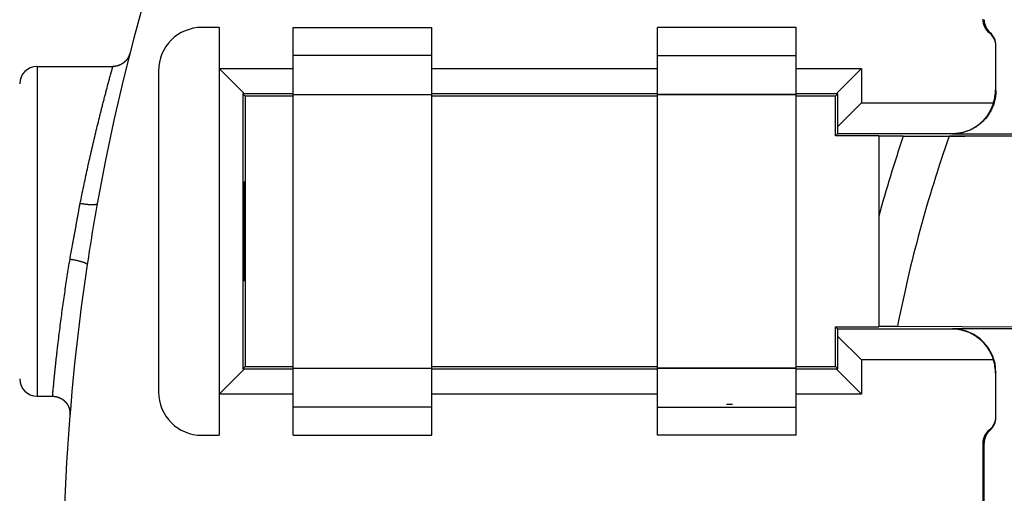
# Model space of a CAD drawing. Header units: millimetres. Extents: x 0 to 210, y 0 to 297.
# Tile 61 of 89: x 122.74 to 128.41, y 153.74 to 156.47. Entities that reach past the tile are written whole.
import ezdxf
from ezdxf.enums import TextEntityAlignment as Align

# ---------------------------------------------------------------- set-up
doc = ezdxf.new("R2010")
doc.units = ezdxf.units.MM
doc.header["$LTSCALE"] = 19.36
doc.layers.get('0').update_dxf_attribs({"linetype": 'CONTINUOUS'})
doc.layers.add('Z_DIM_2D', color=7, linetype='CONTINUOUS')
doc.styles.add('TEXTSTYLE_3', font='helveticaneueltw1g-ltcn.otf')
doc.styles.add('TEXTSTYLE_4', font='gdt', dxfattribs={"width": 0.7})
doc.dimstyles.new('DIMSTYLE_1', dxfattribs={"dimtxt": 2.1, "dimasz": 3.5, "dimexe": 1.5, "dimexo": 0, "dimgap": 0.525, "dimtad": 1, "dimlfac": 2, "dimdsep": 46, "dimtxsty": 'TEXTSTYLE_3', "dimblk": '_FILLED', "dimblk1": '_FILLED', "dimblk2": '_FILLED', "dimcen": 0.09, "dimclrt": 5, "dimazin": 2, "dimtol": 1, "dimtp": 0.15, "dimtm": 0.15, "dimtfac": 1, "dimtofl": 0, "dimtmove": 0, "dimatfit": 3, "dimldrblk": '_FILLED', "dimfxl": 0, "dimtolj": 1, "dimarcsym": 0})

# ---------------------------------------------------------------- blocks, each defined once
blk = doc.blocks.new('*D10')
at = {"layer": 'Z_DIM_2D', "color": 2, "linetype": 'Continuous', "transparency": 16777216}
for p, q in [((129.6329, 160.3251), (119.2996, 160.3251)), ((120.7996, 160.3251), (120.7996, 153.2001)), ((120.7996, 146.0751), (120.7996, 153.2001)), ((129.6329, 146.0751), (119.2996, 146.0751))]:
    blk.add_line(p, q, dxfattribs=at)
at = {"layer": 'Z_DIM_2D', "color": 5, "linetype": 'Continuous', "transparency": 16777216}
for s, height, style, p in [('0.15', 1.47, 'TEXTSTYLE_3', (119.9596, 156.5258)), ('`', 1.47, 'TEXTSTYLE_4', (119.9596, 153.9405)), ('28.5', 2.1, 'TEXTSTYLE_3', (120.2746, 150.6148))]:
    blk.add_text(s, height=height, rotation=90, dxfattribs=dict(at, style=style)).set_placement(p, align=Align.CENTER)
blk = doc.blocks.new('_FILLED')
at = {"color": 0, "linetype": 'ByBlock'}
blk.add_solid([(0, 0), (-1, 0.125), (-1, -0.125)], dxfattribs=at)
blk = doc.blocks.new('_NONE')

msp = doc.modelspace()

# ---------------------------------------------------------------- linework, layer by layer
at = {"color": 6, "linetype": 'Continuous'}
for p, q in [((123.8904, 156.4251), (123.7904, 156.4251)), ((123.8904, 156.4251), (123.8904, 154.0751)), ((124.3154, 156.0387), (124.3154, 156.4251)), ((124.3154, 156.4251), (125.1154, 156.4251)), ((125.1154, 156.0387), (125.1154, 156.4251)), ((126.4154, 156.0387), (126.4154, 156.4251)), ((127.2154, 156.4251), (126.4154, 156.4251)), ((127.2154, 156.0387), (127.2154, 156.4251)), ((128.3632, 156.337), (128.3632, 156.0661)), ((128.3652, 156.3259), (128.3646, 156.3313)), ((128.3654, 156.3229), (128.3652, 156.3259)), ((128.3654, 156.3213), (128.3654, 156.3229)), ((128.3654, 156.0623), (128.3654, 156.3199)), ((123.3635, 156.2486), (123.3633, 156.2483)), ((123.3637, 156.249), (123.3635, 156.2486)), ((123.3641, 156.2496), (123.3637, 156.249)), ((123.3644, 156.2501), (123.3641, 156.2496)), ((123.3647, 156.2506), (123.3644, 156.2501)), ((123.365, 156.2511), (123.3647, 156.2506)), ((123.3652, 156.2517), (123.365, 156.2511)), ((123.3655, 156.2521), (123.3652, 156.2517)), ((123.3658, 156.2526), (123.3655, 156.2521)), ((123.366, 156.2531), (123.3658, 156.2526)), ((123.3663, 156.2535), (123.366, 156.2531)), ((123.3665, 156.254), (123.3663, 156.2535)), ((123.3667, 156.2544), (123.3665, 156.254)), ((123.3669, 156.2549), (123.3667, 156.2544)), ((123.3672, 156.2553), (123.3669, 156.2549)), ((123.3674, 156.2557), (123.3672, 156.2553)), ((123.3676, 156.2561), (123.3674, 156.2557)), ((123.3677, 156.2565), (123.3676, 156.2561)), ((123.368, 156.257), (123.3677, 156.2565)), ((123.3682, 156.2575), (123.368, 156.257)), ((123.3685, 156.258), (123.3682, 156.2575)), ((123.3687, 156.2584), (123.3685, 156.258)), ((123.3689, 156.2589), (123.3687, 156.2584)), ((123.3691, 156.2593), (123.3689, 156.2589)), ((123.3693, 156.2598), (123.3691, 156.2593)), ((123.3695, 156.2602), (123.3693, 156.2598)), ((123.3696, 156.2606), (123.3695, 156.2602)), ((123.3698, 156.261), (123.3696, 156.2606)), ((123.37, 156.2614), (123.3698, 156.261)), ((123.3702, 156.2619), (123.37, 156.2614)), ((123.3704, 156.2624), (123.3702, 156.2619)), ((123.3706, 156.2629), (123.3704, 156.2624)), ((123.3708, 156.2634), (123.3706, 156.2629)), ((123.3709, 156.2638), (123.3708, 156.2634)), ((123.3711, 156.2642), (123.3709, 156.2638)), ((123.3713, 156.2647), (123.3711, 156.2642)), ((123.3714, 156.2651), (123.3713, 156.2647)), ((123.3716, 156.2655), (123.3714, 156.2651)), ((123.3718, 156.266), (123.3716, 156.2655)), ((123.3719, 156.2665), (123.3718, 156.266)), ((123.3721, 156.2669), (123.3719, 156.2665)), ((123.3722, 156.2674), (123.3721, 156.2669)), ((123.3724, 156.2678), (123.3722, 156.2674)), ((123.3725, 156.2682), (123.3724, 156.2678)), ((123.3727, 156.2686), (123.3725, 156.2682)), ((123.3728, 156.2691), (123.3727, 156.2686)), ((123.373, 156.2696), (123.3728, 156.2691)), ((123.3731, 156.2701), (123.373, 156.2696)), ((123.3733, 156.2705), (123.3731, 156.2701)), ((123.3734, 156.271), (123.3733, 156.2705)), ((123.3735, 156.2714), (123.3734, 156.271)), ((123.3737, 156.2718), (123.3735, 156.2714)), ((123.3738, 156.2723), (123.3737, 156.2718)), ((123.3739, 156.2727), (123.3738, 156.2723)), ((123.3741, 156.2731), (123.3739, 156.2727)), ((123.3742, 156.2736), (123.3741, 156.2731)), ((123.3743, 156.274), (123.3742, 156.2736)), ((123.3744, 156.2744), (123.3743, 156.274)), ((123.3745, 156.2749), (123.3744, 156.2744)), ((123.3746, 156.2753), (123.3745, 156.2749)), ((125.1154, 156.2626), (124.3154, 156.2626)), ((126.4154, 156.2626), (127.2154, 156.2626)), ((122.8404, 156.2001), (123.2779, 156.2001)), ((123.3552, 156.2368), (123.3547, 156.2362)), ((123.3557, 156.2374), (123.3552, 156.2368)), ((123.3561, 156.238), (123.3557, 156.2374)), ((123.3566, 156.2385), (123.3561, 156.238)), ((123.357, 156.2391), (123.3566, 156.2385)), ((123.3574, 156.2396), (123.357, 156.2391)), ((123.3578, 156.2401), (123.3574, 156.2396)), ((123.3582, 156.2406), (123.3578, 156.2401)), ((123.3585, 156.2411), (123.3582, 156.2406)), ((123.3589, 156.2416), (123.3585, 156.2411)), ((123.3592, 156.2421), (123.3589, 156.2416)), ((123.3596, 156.2426), (123.3592, 156.2421)), ((123.3599, 156.243), (123.3596, 156.2426)), ((123.3602, 156.2435), (123.3599, 156.243)), ((123.3605, 156.2439), (123.3602, 156.2435)), ((123.3612, 156.245), (123.361, 156.2446)), ((123.3615, 156.2454), (123.3612, 156.245)), ((123.3618, 156.2459), (123.3615, 156.2454)), ((123.3621, 156.2463), (123.3618, 156.2459)), ((123.3623, 156.2467), (123.3621, 156.2463)), ((123.3626, 156.2471), (123.3623, 156.2467)), ((123.3628, 156.2475), (123.3626, 156.2471)), ((123.363, 156.2479), (123.3628, 156.2475)), ((123.3633, 156.2483), (123.363, 156.2479)), ((123.5404, 156.1751), (123.5404, 154.3251)), ((124.0358, 156.0422), (123.8904, 156.1876)), ((123.8904, 156.1876), (124.3154, 156.1876)), ((125.1154, 156.1876), (126.4154, 156.1876)), ((127.2154, 156.1876), (127.5904, 156.1876)), ((127.5904, 156.1876), (127.4451, 156.0422)), ((127.5904, 156.1876), (127.5904, 155.9911)), ((124.0265, 156.0423), (124.0265, 154.4578)), ((124.0265, 156.0423), (124.0404, 156.0284)), ((124.0358, 156.0422), (124.0265, 156.0423)), ((124.3154, 156.0422), (124.0358, 156.0422)), ((124.0404, 156.0284), (124.0404, 154.4717)), ((124.3154, 156.0284), (124.0404, 156.0284)), ((124.3154, 156.0387), (125.1154, 156.0387)), ((124.3154, 154.4626), (124.3154, 156.0376)), ((125.1154, 156.0376), (124.3154, 156.0376)), ((126.4154, 156.0422), (125.1154, 156.0422)), ((125.1154, 154.4626), (125.1154, 156.0376)), ((126.4154, 156.0284), (125.1154, 156.0284)), ((127.2154, 156.0387), (126.4154, 156.0387)), ((126.4154, 154.4626), (126.4154, 156.0376)), ((127.2154, 156.0376), (126.4154, 156.0376)), ((127.4451, 156.0422), (127.2154, 156.0422)), ((127.2154, 154.4626), (127.2154, 156.0376)), ((127.4404, 156.0284), (127.2154, 156.0284)), ((127.4404, 156.0284), (127.4544, 156.0423)), ((127.4404, 155.8001), (127.4404, 156.0284)), ((127.4544, 156.0423), (127.4451, 156.0422)), ((127.4544, 155.855), (127.4544, 156.0423)), ((127.4544, 155.855), (127.5904, 155.9911)), ((127.5904, 155.9911), (128.3516, 155.9911)), ((127.4538, 155.8134), (127.4544, 155.855)), ((127.4404, 155.8001), (127.4538, 155.8134)), ((127.6904, 155.8001), (127.4404, 155.8001)), ((127.4538, 155.8134), (128.1148, 155.8134)), ((127.6904, 155.8001), (127.6904, 154.7001)), ((127.8317, 155.7983), (127.6904, 155.7983)), ((128.1154, 155.8123), (131.0148, 155.8123)), ((127.4404, 154.4717), (127.4404, 154.7001)), ((127.4538, 154.6867), (127.4404, 154.7001)), ((127.4404, 154.7001), (127.6904, 154.7001)), ((127.4544, 154.6451), (127.4538, 154.6867)), ((128.1148, 154.6867), (127.4538, 154.6867)), ((130.5264, 154.6878), (128.1154, 154.6878)), ((127.4544, 154.4578), (127.4544, 154.6451)), ((127.5904, 154.509), (127.4544, 154.6451)), ((127.5904, 154.509), (127.5904, 154.3126)), ((128.3516, 154.509), (127.5904, 154.509)), ((124.0358, 154.4579), (123.8904, 154.3126)), ((124.0404, 154.4717), (124.0265, 154.4578)), ((124.0265, 154.4578), (124.0358, 154.4579)), ((124.0358, 154.4579), (124.3154, 154.4579)), ((124.0404, 154.4717), (124.3154, 154.4717)), ((124.3154, 154.4626), (125.1154, 154.4626)), ((124.3154, 154.0751), (124.3154, 154.4614)), ((124.3154, 154.4614), (125.1154, 154.4614)), ((125.1154, 154.4717), (126.4154, 154.4717)), ((125.1154, 154.0751), (125.1154, 154.4614)), ((125.1154, 154.4579), (126.4154, 154.4579)), ((126.4154, 154.4626), (127.2154, 154.4626)), ((126.4154, 154.0751), (126.4154, 154.4614)), ((127.2154, 154.4614), (126.4154, 154.4614)), ((127.2154, 154.4717), (127.4404, 154.4717)), ((127.2154, 154.0751), (127.2154, 154.4614)), ((127.2154, 154.4579), (127.4451, 154.4579)), ((127.4544, 154.4578), (127.4404, 154.4717)), ((127.5904, 154.3126), (127.4451, 154.4579)), ((127.4451, 154.4579), (127.4544, 154.4578)), ((128.3632, 154.434), (128.3632, 154.1631)), ((128.3654, 154.1802), (128.3654, 154.4378)), ((124.3154, 154.3126), (123.8904, 154.3126)), ((126.4154, 154.3126), (125.1154, 154.3126)), ((127.5904, 154.3126), (127.2154, 154.3126)), ((123.0266, 154.2267), (123.0268, 154.2259)), ((123.0268, 154.2259), (123.027, 154.2251)), ((123.027, 154.2251), (123.0272, 154.2243)), ((123.0272, 154.2243), (123.0274, 154.2236)), ((123.0274, 154.2236), (123.0275, 154.2229)), ((123.0275, 154.2229), (123.0277, 154.2223)), ((123.0277, 154.2223), (123.0278, 154.2216)), ((123.0278, 154.2216), (123.028, 154.221)), ((123.028, 154.221), (123.0281, 154.2204)), ((123.0281, 154.2204), (123.0282, 154.2198)), ((123.0282, 154.2198), (123.0283, 154.2192)), ((123.0283, 154.2192), (123.0284, 154.2186)), ((123.0284, 154.2186), (123.0285, 154.2181)), ((123.0285, 154.2181), (123.0286, 154.2176)), ((123.0286, 154.2176), (123.0287, 154.2171)), ((123.0287, 154.2171), (123.0288, 154.2166)), ((123.0288, 154.2166), (123.0289, 154.2161)), ((123.0289, 154.2161), (123.029, 154.2156)), ((123.029, 154.2156), (123.029, 154.2151)), ((123.029, 154.2151), (123.0291, 154.2147)), ((123.0291, 154.2147), (123.0292, 154.2142)), ((123.0292, 154.2142), (123.0292, 154.2138)), ((123.0292, 154.2138), (123.0293, 154.2131)), ((123.0293, 154.2131), (123.0294, 154.2125)), ((123.0294, 154.2125), (123.0295, 154.2119)), ((123.0295, 154.2119), (123.0295, 154.2113)), ((123.0295, 154.2113), (123.0296, 154.211)), ((123.0296, 154.211), (123.0296, 154.2104)), ((123.0296, 154.2104), (123.0297, 154.2099)), ((123.0297, 154.2099), (123.0298, 154.2093)), ((123.0298, 154.2093), (123.0298, 154.2088)), ((123.0298, 154.2088), (123.0298, 154.2083)), ((123.0298, 154.2083), (123.0299, 154.2078)), ((123.0299, 154.2078), (123.0299, 154.2074)), ((123.0299, 154.2074), (123.03, 154.2069)), ((123.03, 154.2069), (123.03, 154.2065)), ((123.03, 154.2065), (123.03, 154.206)), ((123.03, 154.206), (123.03, 154.2054)), ((125.1154, 154.2376), (124.3154, 154.2376)), ((126.4154, 154.2376), (127.2154, 154.2376)), ((126.8469, 154.252), (126.8129, 154.252)), ((123.03, 154.2054), (123.0301, 154.2049)), ((123.0301, 154.195), (123.03, 154.1945)), ((123.0301, 154.2049), (123.0301, 154.2043)), ((123.0301, 154.2043), (123.0301, 154.2038)), ((123.0301, 154.2038), (123.0301, 154.2033)), ((123.0301, 154.2033), (123.0301, 154.2028)), ((123.0301, 154.2028), (123.0302, 154.2023)), ((123.0302, 154.1974), (123.0301, 154.197)), ((123.0301, 154.197), (123.0301, 154.1964)), ((123.0301, 154.1964), (123.0301, 154.1959)), ((123.0301, 154.1959), (123.0301, 154.1955)), ((123.0301, 154.1955), (123.0301, 154.195)), ((123.0302, 154.2023), (123.0302, 154.2018)), ((123.0302, 154.2018), (123.0302, 154.2014)), ((123.0302, 154.2014), (123.0302, 154.2009)), ((123.0302, 154.2009), (123.0302, 154.2005)), ((123.0302, 154.2005), (123.0302, 154.1999)), ((123.0302, 154.1999), (123.0302, 154.1994)), ((123.0302, 154.1994), (123.0302, 154.1989)), ((123.0302, 154.1989), (123.0302, 154.1984)), ((123.0302, 154.1984), (123.0302, 154.1979)), ((123.0302, 154.1979), (123.0302, 154.1974)), ((123.7904, 154.0751), (123.8904, 154.0751)), ((124.3154, 154.0751), (125.1154, 154.0751)), ((127.2154, 154.0751), (126.4154, 154.0751)), ((128.2904, 154.0282), (128.2904, 153.1747)), ((128.298, 149.8696), (128.298, 154.0305))]:
    msp.add_line(p, q, dxfattribs=at)
at = {"color": 9, "linetype": 'Continuous'}
for p, q in [((128.3317, 156.3947), (128.3279, 156.3938)), ((122.8404, 156.2001), (122.8404, 154.3001)), ((128.3632, 156.0661), (128.3654, 156.0623)), ((128.1154, 155.8123), (128.1148, 155.8134)), ((128.1148, 154.6867), (128.1154, 154.6878)), ((128.3654, 154.4378), (128.3632, 154.434)), ((128.3279, 154.1063), (128.3317, 154.1054)), ((128.298, 154.0305), (128.2904, 154.0282))]:
    msp.add_line(p, q, dxfattribs=at)
at = {"color": 7, "linetype": 'Continuous'}
for p, q in [((130.9794, 155.8121), (128.0964, 155.7989)), ((130.4461, 154.6882), (127.7981, 154.7012))]:
    msp.add_line(p, q, dxfattribs=at)
at = {"color": 6, "linetype": 'Continuous'}
for points in [[(123.3547, 156.2362), (123.3541, 156.2355), (123.3539, 156.2352), (123.3536, 156.2348), (123.3533, 156.2345), (123.353, 156.2342), (123.3526, 156.2338), (123.3523, 156.2334), (123.352, 156.2331), (123.3516, 156.2327), (123.3513, 156.2323), (123.3509, 156.2319), (123.3505, 156.2315), (123.3501, 156.2311), (123.3497, 156.2306), (123.3493, 156.2302), (123.3488, 156.2297), (123.3484, 156.2293), (123.3479, 156.2288), (123.3474, 156.2283), (123.3469, 156.2278), (123.3464, 156.2273), (123.3459, 156.2269), (123.3454, 156.2264), (123.3449, 156.226), (123.3444, 156.2255), (123.3439, 156.2251), (123.3434, 156.2246), (123.3429, 156.2242), (123.3423, 156.2237), (123.3418, 156.2233), (123.3413, 156.2228), (123.3408, 156.2224), (123.3402, 156.222), (123.3397, 156.2216), (123.3392, 156.2212), (123.3386, 156.2207), (123.3381, 156.2203), (123.3376, 156.2199), (123.337, 156.2195), (123.3365, 156.2191), (123.3359, 156.2187), (123.3354, 156.2183), (123.3348, 156.2179), (123.3342, 156.2175), (123.3337, 156.2172), (123.3331, 156.2168), (123.3325, 156.2164), (123.332, 156.216), (123.3314, 156.2157), (123.3308, 156.2153), (123.3303, 156.2149), (123.3297, 156.2146), (123.3291, 156.2142), (123.3285, 156.2139), (123.3279, 156.2135), (123.3273, 156.2132), (123.3267, 156.2129), (123.3261, 156.2125), (123.3255, 156.2122), (123.3249, 156.2119), (123.3243, 156.2116), (123.3237, 156.2113), (123.3231, 156.2109), (123.3225, 156.2106), (123.3219, 156.2103), (123.3213, 156.21), (123.3207, 156.2097), (123.3201, 156.2095), (123.3195, 156.2092), (123.3188, 156.2089), (123.3182, 156.2086), (123.3176, 156.2083), (123.317, 156.2081), (123.3164, 156.2078), (123.3157, 156.2075), (123.3151, 156.2073), (123.3145, 156.207), (123.3138, 156.2068), (123.3132, 156.2065), (123.3126, 156.2063), (123.3119, 156.2061), (123.3113, 156.2058), (123.3106, 156.2056), (123.31, 156.2054), (123.3093, 156.2052), (123.3087, 156.205), (123.3081, 156.2048), (123.3074, 156.2046), (123.3068, 156.2044), (123.3061, 156.2042), (123.3055, 156.204), (123.3048, 156.2038), (123.3041, 156.2036), (123.3035, 156.2034), (123.3028, 156.2032), (123.3022, 156.2031), (123.3015, 156.2029), (123.3008, 156.2028), (123.3002, 156.2026), (123.2995, 156.2025), (123.2989, 156.2023), (123.2982, 156.2022), (123.2975, 156.202), (123.2969, 156.2019), (123.2962, 156.2018), (123.2955, 156.2016), (123.2949, 156.2015), (123.2942, 156.2014), (123.2935, 156.2013), (123.2928, 156.2012), (123.2922, 156.2011), (123.2915, 156.201), (123.2908, 156.2009), (123.2901, 156.2008), (123.2895, 156.2007), (123.2888, 156.2007), (123.2881, 156.2006), (123.2874, 156.2005), (123.2868, 156.2005), (123.2861, 156.2004), (123.2854, 156.2003), (123.2847, 156.2003), (123.2841, 156.2003), (123.2834, 156.2002), (123.2827, 156.2002), (123.282, 156.2001), (123.2813, 156.2001), (123.2807, 156.2001), (123.28, 156.2001), (123.2793, 156.2001), (123.2786, 156.2001), (123.2779, 156.2001)], [(123.361, 156.2446), (123.3607, 156.2442), (123.3605, 156.2439)], [(122.8404, 154.3001), (122.9303, 154.3001), (122.931, 154.3), (122.9316, 154.3), (122.9323, 154.3), (122.933, 154.3), (122.9337, 154.3), (122.9344, 154.3), (122.935, 154.2999), (122.9357, 154.2999), (122.9364, 154.2999), (122.9371, 154.2998), (122.9378, 154.2998), (122.9384, 154.2997), (122.9391, 154.2997), (122.9398, 154.2996), (122.9405, 154.2995), (122.9411, 154.2994), (122.9418, 154.2994), (122.9425, 154.2993), (122.9432, 154.2992), (122.9438, 154.2991), (122.9445, 154.299), (122.9452, 154.2989), (122.9459, 154.2988), (122.9465, 154.2987), (122.9472, 154.2986), (122.9479, 154.2985), (122.9485, 154.2984), (122.9492, 154.2982), (122.9499, 154.2981), (122.9505, 154.298), (122.9512, 154.2978), (122.9519, 154.2977), (122.9525, 154.2975), (122.9532, 154.2974), (122.9539, 154.2972), (122.9545, 154.297), (122.9552, 154.2969), (122.9558, 154.2967), (122.9565, 154.2965), (122.9572, 154.2963), (122.9578, 154.2962), (122.9585, 154.296), (122.9591, 154.2958), (122.9598, 154.2956), (122.9604, 154.2954), (122.9611, 154.2952), (122.9617, 154.295), (122.9623, 154.2947), (122.963, 154.2945), (122.9636, 154.2943), (122.9643, 154.2941), (122.9649, 154.2938), (122.9656, 154.2936), (122.9662, 154.2933), (122.9668, 154.2931), (122.9675, 154.2928), (122.9681, 154.2926), (122.9687, 154.2923), (122.9693, 154.2921), (122.97, 154.2918), (122.9706, 154.2915), (122.9712, 154.2912), (122.9718, 154.291), (122.9724, 154.2907), (122.9731, 154.2904), (122.9737, 154.2901), (122.9743, 154.2898), (122.9749, 154.2895), (122.9755, 154.2892), (122.9761, 154.2889), (122.9767, 154.2886), (122.9773, 154.2883), (122.9779, 154.2879), (122.9785, 154.2876), (122.9791, 154.2873), (122.9797, 154.2869), (122.9803, 154.2866), (122.9809, 154.2863), (122.9815, 154.2859), (122.982, 154.2856), (122.9826, 154.2852), (122.9832, 154.2848), (122.9838, 154.2845), (122.9843, 154.2841), (122.9849, 154.2837), (122.9855, 154.2834), (122.986, 154.283), (122.9866, 154.2826), (122.9872, 154.2822), (122.9877, 154.2818), (122.9883, 154.2814), (122.9888, 154.281), (122.9894, 154.2806), (122.9899, 154.2802), (122.9905, 154.2798), (122.991, 154.2794), (122.9916, 154.279), (122.9921, 154.2786), (122.9926, 154.2782), (122.9932, 154.2777), (122.9937, 154.2773), (122.9942, 154.2769), (122.9947, 154.2764), (122.9952, 154.276), (122.9958, 154.2756), (122.9963, 154.2751), (122.9968, 154.2747), (122.9973, 154.2742), (122.9978, 154.2737), (122.9983, 154.2733), (122.9988, 154.2728), (122.9993, 154.2723), (122.9998, 154.2719), (123.0003, 154.2714), (123.0007, 154.2709), (123.0012, 154.2704), (123.0017, 154.27), (123.0022, 154.2695), (123.0026, 154.269), (123.0031, 154.2685), (123.0036, 154.268), (123.004, 154.2675), (123.0045, 154.267), (123.0049, 154.2665), (123.0054, 154.266), (123.0058, 154.2655), (123.0063, 154.2649), (123.0067, 154.2644), (123.0072, 154.2639), (123.0076, 154.2634), (123.008, 154.2628), (123.0084, 154.2623), (123.0089, 154.2618), (123.0093, 154.2612), (123.0097, 154.2607), (123.0101, 154.2602), (123.0105, 154.2596), (123.0109, 154.2591), (123.0113, 154.2585), (123.0117, 154.258), (123.0121, 154.2574), (123.0125, 154.2568), (123.0129, 154.2563), (123.0133, 154.2557), (123.0136, 154.2552), (123.014, 154.2546), (123.0144, 154.254), (123.0147, 154.2534), (123.0151, 154.2529), (123.0155, 154.2523), (123.0158, 154.2517), (123.0162, 154.2511), (123.0165, 154.2505), (123.0168, 154.2499), (123.0172, 154.2494), (123.0175, 154.2488), (123.0178, 154.2482), (123.0182, 154.2476), (123.0185, 154.247), (123.0188, 154.2464), (123.0191, 154.2458), (123.0194, 154.2452), (123.0197, 154.2446), (123.02, 154.2439), (123.0203, 154.2433), (123.0206, 154.2427), (123.0209, 154.2421), (123.0212, 154.2415), (123.0215, 154.2409), (123.0218, 154.2402), (123.022, 154.2396), (123.0223, 154.239), (123.0226, 154.2384), (123.0228, 154.2377), (123.0231, 154.2371), (123.0233, 154.2365), (123.0236, 154.2358), (123.0238, 154.2352), (123.024, 154.2346), (123.0242, 154.234), (123.0244, 154.2335), (123.0246, 154.2329), (123.0248, 154.2324), (123.025, 154.2318), (123.0252, 154.2313), (123.0253, 154.2308), (123.0255, 154.2303), (123.0257, 154.2298), (123.0258, 154.2293), (123.0259, 154.2289), (123.0261, 154.2284), (123.0262, 154.228), (123.0263, 154.2275), (123.0265, 154.2271), (123.0266, 154.2267)], [(123.03, 154.1945), (123.03, 154.1943), (123.0299, 154.1923)]]:
    msp.add_lwpolyline(points, dxfattribs=at)
for centre, radius, start, end in [((135.4904, 153.2001), 12.5, 30, 169.82042), ((135.4904, 153.2), 12.5, 210, 15.42057), ((123.7904, 156.1751), 0.25, 90, 180), ((128.3904, 156.4719), 0.1, 180.0019, 231.3177), ((128.398, 156.4696), 0.1, 180.0018, 228.4731), ((128.2654, 156.3158), 0.1, 12.2514, 51.3154), ((128.2654, 156.3199), 0.1, 0, 48.4709), ((122.8404, 156.1001), 0.1, 90, 180), ((135.4904, 153.2001), 8.0874, 161.26022, 164.67864), ((135.4904, 153.2001), 12.5, 169.82042, 171.45055), ((135.4904, 153.2001), 12.5, 171.45055, 195.42057), ((127.5791, 110.1513), 44.5505, 89.71837, 89.85685), ((122.8404, 154.4001), 0.1, 180, 270), ((123.7904, 154.3251), 0.25, 180, 270), ((126.8299, 151.952), 2.3, 89.5757, 90.4243), ((128.2654, 154.1843), 0.1, 308.6846, 347.7486), ((128.2654, 154.1802), 0.1, 311.5291, 0.0003), ((128.3904, 154.0282), 0.1, 128.6823, 179.9981), ((128.398, 154.0305), 0.1, 131.5269, 179.9982)]:
    msp.add_arc(centre, radius, start, end, dxfattribs=at)
at = {"color": 9, "linetype": 'Continuous'}
for centre, radius, start, end in [((128.2694, 156.3199), 0.096, 359.9939, 0.8323), ((135.4904, 153.2001), 7.8374, 160.6345, 168.95749)]:
    msp.add_arc(centre, radius, start, end, dxfattribs=at)
at = {"color": 6, "linetype": 'Continuous'}
for centre, major_axis, ratio, start_param, end_param in [((128.1132, 156.0661), (-0.1286, 0.2144), 0.999948, -2.415906, -2.111232), ((128.1125, 154.4329), (0.0686, 0.2447), 0.982351, -0.997423, 0.268653), ((128.1154, 154.4378), (0.1286, 0.2144), 0.999948, -1.030361, 0.540389), ((128.1132, 154.434), (0.1286, 0.2144), 0.999948, -1.030361, -0.725686)]:
    msp.add_ellipse(centre, major_axis=major_axis, ratio=ratio, start_param=start_param, end_param=end_param, dxfattribs=at)
msp.add_ellipse((124.0335, 155.2501), major_axis=(0, 0.2875), ratio=0.008727, dxfattribs=at)
for points, knots in [([(128.3646, 156.3313), (128.3645, 156.3319), (128.3643, 156.3331), (128.3639, 156.3346), (128.3635, 156.3359), (128.3633, 156.3366), (128.3632, 156.337)], [0, 0, 0, 0, 0.326143, 0.590234, 0.809334, 1, 1, 1, 1]), ([(128.3654, 156.0623), (128.3654, 156.0582), (128.3652, 156.05), (128.3643, 156.0378), (128.3628, 156.0256), (128.36, 156.0094), (128.3551, 155.9896), (128.3482, 155.9703), (128.3415, 155.9553), (128.3342, 155.9407), (128.3236, 155.9232), (128.309, 155.9034), (128.2925, 155.8852), (128.2743, 155.8687), (128.2546, 155.8541), (128.237, 155.8435), (128.2224, 155.8362), (128.2074, 155.8295), (128.1881, 155.8226), (128.1683, 155.8177), (128.1521, 155.8149), (128.14, 155.8134), (128.1277, 155.8125), (128.1195, 155.8123), (128.1154, 155.8123)], [0, 0, 0, 0, 0.031256, 0.062512, 0.093768, 0.125024, 0.187516, 0.250009, 0.281265, 0.312521, 0.375014, 0.437507, 0.5, 0.562493, 0.624986, 0.687479, 0.718735, 0.749991, 0.812484, 0.874976, 0.906232, 0.937488, 0.968744, 1, 1, 1, 1]), ([(128.1148, 155.8134), (128.1196, 155.8134), (128.129, 155.8137), (128.1431, 155.8149), (128.1569, 155.8169), (128.1743, 155.8204), (128.1947, 155.8263), (128.2171, 155.8353), (128.2371, 155.8456), (128.2549, 155.8569), (128.2708, 155.8689), (128.2849, 155.8815), (128.2975, 155.8944), (128.3086, 155.9077), (128.3185, 155.9212), (128.3272, 155.9349), (128.3348, 155.9487), (128.3414, 155.9627), (128.3471, 155.9768), (128.3502, 155.9863), (128.3516, 155.9911)], [0, 0, 0, 0, 0.045106, 0.089767, 0.133598, 0.176307, 0.257704, 0.333561, 0.404269, 0.470504, 0.53296, 0.592254, 0.648904, 0.703342, 0.755926, 0.806952, 0.856672, 0.9053, 0.953022, 1, 1, 1, 1]), ([(128.3632, 154.1631), (128.3634, 154.1638), (128.3637, 154.1648), (128.3641, 154.1662), (128.3644, 154.1677), (128.3647, 154.1694), (128.365, 154.1716), (128.3652, 154.1737), (128.3653, 154.1759), (128.3654, 154.1777), (128.3654, 154.1792), (128.3654, 154.1799), (128.3654, 154.1802)], [0, 0, 0, 0, 0.12498, 0.187482, 0.249985, 0.374981, 0.499981, 0.624983, 0.749987, 0.874992, 0.937496, 1, 1, 1, 1])]:
    msp.add_open_spline(points, degree=3, knots=knots, dxfattribs=at)
at = {"color": 9, "linetype": 'Continuous'}
for points, knots in [([(123.0888, 155.4101), (123.0954, 155.4433), (123.1089, 155.5096), (123.1302, 155.6089), (123.1524, 155.708), (123.1716, 155.7904), (123.1875, 155.8562), (123.1977, 155.8973), (123.2059, 155.9302), (123.2111, 155.9507), (123.2153, 155.9671), (123.2184, 155.9794), (123.2216, 155.9917), (123.2258, 156.0081), (123.2311, 156.0285), (123.2376, 156.0531), (123.244, 156.0777), (123.2495, 156.0981), (123.2539, 156.1145), (123.2572, 156.1267), (123.2605, 156.139), (123.2639, 156.1512), (123.2664, 156.1604), (123.268, 156.166), (123.2686, 156.168), (123.2694, 156.1711), (123.2707, 156.1757), (123.2724, 156.1818), (123.2739, 156.1868), (123.2751, 156.1909), (123.2759, 156.194), (123.2767, 156.1965), (123.2773, 156.1985), (123.2776, 156.1995), (123.2777, 156.2001)], [0, 0, 0, 0, 0.125, 0.25, 0.374999, 0.499999, 0.562499, 0.624999, 0.656249, 0.687499, 0.703124, 0.718749, 0.734374, 0.75, 0.78125, 0.8125, 0.84375, 0.875, 0.890625, 0.90625, 0.921875, 0.9375, 0.953125, 0.957031, 0.958984, 0.960937, 0.96875, 0.976562, 0.984375, 0.988281, 0.992187, 0.996094, 0.998047, 1, 1, 1, 1]), ([(123.0305, 155.09), (123.0327, 155.1033), (123.0373, 155.13), (123.0433, 155.1632), (123.0483, 155.1899), (123.052, 155.2099), (123.0551, 155.2266), (123.0576, 155.24), (123.0595, 155.2501), (123.0613, 155.2601), (123.0631, 155.2702), (123.0649, 155.2802), (123.0673, 155.2936), (123.0703, 155.3103), (123.0739, 155.3304), (123.0775, 155.3504), (123.0812, 155.3703), (123.0849, 155.3902), (123.0875, 155.4035), (123.0888, 155.4101)], [0, 0, 0, 0, 0.124235, 0.249127, 0.31175, 0.374454, 0.437212, 0.468603, 0.499997, 0.531392, 0.562783, 0.594167, 0.625541, 0.688244, 0.750866, 0.813379, 0.875756, 0.937972, 1, 1, 1, 1]), ([(123.1872, 155.4092), (123.1872, 155.409), (123.187, 155.4085), (123.1866, 155.4078), (123.1859, 155.4072), (123.1851, 155.4065), (123.184, 155.406), (123.1827, 155.4054), (123.1812, 155.4049), (123.1794, 155.4045), (123.1774, 155.4041), (123.1752, 155.4037), (123.1728, 155.4034), (123.1701, 155.4032), (123.1672, 155.403), (123.1629, 155.4029), (123.1571, 155.4028), (123.1497, 155.403), (123.1416, 155.4034), (123.1332, 155.4041), (123.1244, 155.405), (123.1154, 155.406), (123.1064, 155.4072), (123.0976, 155.4086), (123.0917, 155.4095), (123.0888, 155.4101)], [0, 0, 0, 0, 0.007292, 0.015194, 0.024143, 0.034495, 0.046521, 0.060401, 0.076266, 0.094217, 0.11433, 0.136619, 0.161082, 0.187706, 0.216466, 0.247283, 0.314713, 0.389161, 0.469475, 0.554386, 0.642502, 0.732412, 0.822778, 0.912329, 1, 1, 1, 1]), ([(122.9302, 154.3001), (122.9302, 154.3006), (122.9303, 154.3016), (122.9305, 154.3037), (122.9308, 154.3073), (122.9312, 154.3125), (122.9318, 154.3187), (122.9325, 154.3269), (122.9334, 154.3372), (122.9346, 154.3496), (122.9357, 154.362), (122.9373, 154.3786), (122.9393, 154.3992), (122.9418, 154.424), (122.9443, 154.4487), (122.9469, 154.4735), (122.9491, 154.4941), (122.9509, 154.5106), (122.9522, 154.523), (122.9536, 154.5354), (122.9554, 154.5518), (122.9578, 154.5725), (122.9616, 154.6054), (122.9666, 154.6466), (122.9728, 154.696), (122.9792, 154.7454), (122.988, 154.8112), (122.9996, 154.8933), (123.0145, 154.9918), (123.025, 155.0573), (123.0305, 155.09)], [0, 0, 0, 0, 0.001953, 0.003906, 0.007813, 0.015625, 0.023438, 0.03125, 0.046875, 0.0625, 0.078125, 0.09375, 0.125, 0.15625, 0.1875, 0.21875, 0.25, 0.265625, 0.28125, 0.296875, 0.3125, 0.343751, 0.375001, 0.437501, 0.500001, 0.562501, 0.625001, 0.750001, 0.875, 1, 1, 1, 1]), ([(123.0305, 155.09), (123.0335, 155.0896), (123.0395, 155.0887), (123.0487, 155.0871), (123.0581, 155.0854), (123.0673, 155.0835), (123.0764, 155.0814), (123.0852, 155.0793), (123.0934, 155.077), (123.101, 155.0747), (123.1069, 155.0728), (123.1112, 155.0712), (123.114, 155.07), (123.1167, 155.0689), (123.1191, 155.0678), (123.1212, 155.0667), (123.1231, 155.0656), (123.1247, 155.0646), (123.1261, 155.0636), (123.1272, 155.0626), (123.1281, 155.0617), (123.1287, 155.0608), (123.1292, 155.0599), (123.1294, 155.0592), (123.1294, 155.0587), (123.1294, 155.0585), (123.1293, 155.0583)], [0, 0, 0, 0, 0.085752, 0.173929, 0.263464, 0.353042, 0.441264, 0.526625, 0.607626, 0.682885, 0.751139, 0.782345, 0.811464, 0.83841, 0.863151, 0.885672, 0.905967, 0.924049, 0.939994, 0.953906, 0.965916, 0.97621, 0.985063, 0.992838, 0.996467, 1, 1, 1, 1])]:
    msp.add_open_spline(points, degree=3, knots=knots, dxfattribs=at)
at = {"color": 7, "linetype": 'Continuous'}
for points, knots in [([(127.8317, 155.7983), (127.8772, 155.7983), (127.9446, 155.7984), (128.0329, 155.7986), (128.0756, 155.7988), (128.0964, 155.7989)], [0, 0, 0, 0, 0.515787, 0.763785, 1, 1, 1, 1]), ([(127.8317, 155.7983), (127.8547, 155.7983), (127.889, 155.7983), (127.9345, 155.7984), (127.9789, 155.7985), (128.0226, 155.7986), (128.0653, 155.7987), (128.0862, 155.7988), (128.0964, 155.7989)], [0, 0, 0, 0, 0.259896, 0.388604, 0.515826, 0.763843, 0.883652, 1, 1, 1, 1]), ([(128.0964, 155.7989), (128.5747, 155.8012), (129.5357, 155.8057), (130.4966, 155.81), (130.9794, 155.8121)], [0, 0, 0, 0, 0.497652, 1, 1, 1, 1])]:
    msp.add_open_spline(points, degree=3, knots=knots, dxfattribs=at)

# ---------------------------------------------------------------- dimensions: what is measured, and where the dimension line sits
at = {"layer": 'Z_DIM_2D', "color": 2, "linetype": 'Continuous'}
dim = msp.add_linear_dim(base=(120.7996, 146.0751), p1=(129.6329, 160.3251), p2=(129.6329, 146.0751), angle=270, dimstyle='DIMSTYLE_1', override={"dimblk1": 'NONE', "dimblk2": 'NONE', "dimsah": 1}, dxfattribs=at)
dim.commit()
dim.dimension.update_dxf_attribs({"geometry": '*D10', "text_midpoint": (120.7996, 153.2001), "dimtype": 160})

doc.saveas('drawing.dxf')
